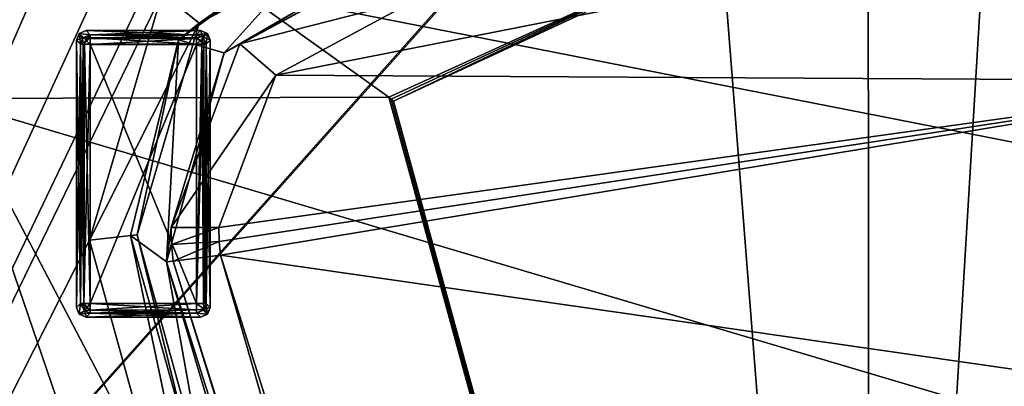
# Model space of a CAD drawing. Header units: millimetres. Extents: x -78 to 78, y -78 to 78.
# Tile 64 of 256: x -58.13 to -47.82, y -8.1 to -4.26. Entities that reach past the tile are written whole.
import ezdxf

# ---------------------------------------------------------------- set-up
doc = ezdxf.new("R2010")
doc.units = ezdxf.units.MM
doc.header["$LTSCALE"] = 41.718519
for name, color, linetype in [('10', 7, 'CONTINUOUS'), ('1027', 7, 'CONTINUOUS'), ('1107', 7, 'CONTINUOUS'), ('1134', 7, 'CONTINUOUS'), ('1343', 7, 'CONTINUOUS'), ('1745', 7, 'CONTINUOUS'), ('1748', 7, 'CONTINUOUS'), ('1762', 7, 'CONTINUOUS'), ('1765', 7, 'CONTINUOUS'), ('1773', 7, 'CONTINUOUS'), ('6', 7, 'CONTINUOUS'), ('745', 7, 'CONTINUOUS'), ('7457', 7, 'CONTINUOUS'), ('7458', 7, 'CONTINUOUS'), ('7459', 7, 'CONTINUOUS'), ('7460', 7, 'CONTINUOUS'), ('7461', 7, 'CONTINUOUS'), ('7462', 7, 'CONTINUOUS'), ('7463', 7, 'CONTINUOUS'), ('7464', 7, 'CONTINUOUS'), ('7465', 7, 'CONTINUOUS'), ('7466', 7, 'CONTINUOUS'), ('7467', 7, 'CONTINUOUS'), ('7468', 7, 'CONTINUOUS'), ('7469', 7, 'CONTINUOUS'), ('7470', 7, 'CONTINUOUS'), ('7471', 7, 'CONTINUOUS'), ('7472', 7, 'CONTINUOUS'), ('7473', 7, 'CONTINUOUS'), ('7474', 7, 'CONTINUOUS'), ('7475', 7, 'CONTINUOUS'), ('7476', 7, 'CONTINUOUS'), ('7477', 7, 'CONTINUOUS'), ('7478', 7, 'CONTINUOUS'), ('7479', 7, 'CONTINUOUS'), ('748', 7, 'CONTINUOUS'), ('7480', 7, 'CONTINUOUS'), ('7481', 7, 'CONTINUOUS'), ('7482', 7, 'CONTINUOUS'), ('7483', 7, 'CONTINUOUS'), ('7484', 7, 'CONTINUOUS'), ('7485', 7, 'CONTINUOUS'), ('7486', 7, 'CONTINUOUS'), ('7487', 7, 'CONTINUOUS'), ('7488', 7, 'CONTINUOUS'), ('7489', 7, 'CONTINUOUS'), ('7490', 7, 'CONTINUOUS'), ('7491', 7, 'CONTINUOUS'), ('7492', 7, 'CONTINUOUS'), ('7493', 7, 'CONTINUOUS'), ('7494', 7, 'CONTINUOUS'), ('7495', 7, 'CONTINUOUS'), ('7496', 7, 'CONTINUOUS'), ('7497', 7, 'CONTINUOUS'), ('769', 7, 'CONTINUOUS'), ('770', 7, 'CONTINUOUS'), ('787', 7, 'CONTINUOUS'), ('789', 7, 'CONTINUOUS'), ('833', 7, 'CONTINUOUS'), ('971', 7, 'CONTINUOUS')]:
    doc.layers.add(name, color=color, linetype=linetype)

msp = doc.modelspace()

# ---------------------------------------------------------------- linework, layer by layer
at = {"layer": '10', "linetype": 'CONTINUOUS'}
for points in [[(-72.645, -23.166, -2), (-76.25, 0.053, -2), (-11.127, -19.267, -2), (-72.645, -23.166, -2)], [(-76.25, 0.053, -2), (-22.25, 0, -2), (-19.267, -11.127, -2), (-76.25, 0.053, -2)], [(-11.127, -19.267, -2), (-76.25, 0.053, -2), (-19.267, -11.127, -2), (-11.127, -19.267, -2)]]:
    msp.add_3dface(points, dxfattribs=at)
at = {"layer": '1027', "color": 7, "linetype": 'CONTINUOUS'}
for points in [[(-49.269, -23.298, 23.7), (-54.263, -5.074, 23.7), (-54.239, -5.094, 24.95), (-49.269, -23.298, 23.7)], [(-54.216, -5.115, 26.2), (-49.269, -23.298, 23.7), (-54.239, -5.094, 24.95), (-54.216, -5.115, 26.2)], [(-49.269, -23.298, 23.7), (-54.216, -5.115, 26.2), (-49.223, -23.293, 26.2), (-49.269, -23.298, 23.7)]]:
    msp.add_3dface(points, dxfattribs=at)
at = {"layer": '1107', "color": 7, "linetype": 'CONTINUOUS'}
for points in [[(-58.818, -5.085, 23.7), (-57.615, -2.669, 23.7), (-54.263, -5.074, 23.7), (-58.818, -5.085, 23.7)], [(-54.263, -5.074, 23.7), (-57.615, -2.669, 23.7), (-50.82, -3.501, 23.7), (-54.263, -5.074, 23.7)], [(-60.705, -7.028, 23.7), (-58.818, -5.085, 23.7), (-56.342, -12.333, 23.7), (-60.705, -7.028, 23.7)], [(-49.269, -23.298, 23.7), (-58.818, -5.085, 23.7), (-54.263, -5.074, 23.7), (-49.269, -23.298, 23.7)], [(-56.342, -12.333, 23.7), (-58.818, -5.085, 23.7), (-49.269, -23.298, 23.7), (-56.342, -12.333, 23.7)], [(-58.13, -10.312, 23.7), (-60.705, -7.028, 23.7), (-56.342, -12.333, 23.7), (-58.13, -10.312, 23.7)]]:
    msp.add_3dface(points, dxfattribs=at)
at = {"layer": '1134', "color": 7, "linetype": 'CONTINUOUS'}
for points in [[(-54.263, -5.074, 23.7), (-50.82, -3.501, 23.7), (-54.239, -5.094, 24.95), (-54.263, -5.074, 23.7)], [(-50.82, -3.501, 23.7), (-54.216, -5.115, 26.2), (-54.239, -5.094, 24.95), (-50.82, -3.501, 23.7)], [(-50.82, -3.501, 23.7), (-50.773, -3.515, 26.2), (-54.216, -5.115, 26.2), (-50.82, -3.501, 23.7)]]:
    msp.add_3dface(points, dxfattribs=at)
at = {"layer": '1343', "color": 7, "linetype": 'CONTINUOUS'}
msp.add_3dface([(-57.615, -2.669, 23.7), (-58.818, -5.085, 23.7), (-63.001, -1.12, 22.2), (-57.615, -2.669, 23.7)], dxfattribs=at)
at = {"layer": '1745', "linetype": 'CONTINUOUS'}
for points in [[(-31.042, 69.737, 28.7), (-51.066, 56.737, 28.7), (-75.919, -7.948, 28.7), (-31.042, 69.737, 28.7)], [(-31.042, 69.737, 28.7), (-75.919, -7.948, 28.7), (-51.043, 27.06, 28.7), (-31.042, 69.737, 28.7)], [(-51.066, 56.737, 28.7), (-74.67, 15.852, 28.7), (-75.919, -7.948, 28.7), (-51.066, 56.737, 28.7)], [(-51.043, 27.06, 28.7), (-75.919, -7.948, 28.7), (-55.179, 17.114, 28.7), (-51.043, 27.06, 28.7)], [(-75.919, -7.948, 28.7), (-69.76, -30.99, 28.7), (-55.179, 17.114, 28.7), (-75.919, -7.948, 28.7)], [(-55.179, 17.114, 28.7), (-69.76, -30.99, 28.7), (-57.398, 6.57, 28.7), (-55.179, 17.114, 28.7)], [(-57.398, 6.57, 28.7), (-69.76, -30.99, 28.7), (-57.049, 4.613, 28.7), (-57.398, 6.57, 28.7)], [(-57.049, 4.613, 28.7), (-69.76, -30.99, 28.7), (-55.684, 3.168, 28.7), (-57.049, 4.613, 28.7)], [(-55.684, 3.168, 28.7), (-69.76, -30.99, 28.7), (-54.995, 2.865, 28.7), (-55.684, 3.168, 28.7)], [(-54.995, 2.865, 28.7), (-69.76, -30.99, 28.7), (-54.257, 2.717, 28.7), (-54.995, 2.865, 28.7)], [(-54.257, 2.717, 28.7), (-69.76, -30.99, 28.7), (-53.677, 2.601, 28.7), (-54.257, 2.717, 28.7)], [(-69.76, -30.99, 28.7), (-56.639, -3.982, 28.7), (-53.677, 2.601, 28.7), (-69.76, -30.99, 28.7)], [(-56.639, -3.982, 28.7), (-69.76, -30.99, 28.7), (-57.398, -6.57, 28.7), (-56.639, -3.982, 28.7)], [(-57.398, -6.57, 28.7), (-69.76, -30.99, 28.7), (-52.632, -23.821, 28.7), (-57.398, -6.57, 28.7)]]:
    msp.add_3dface(points, dxfattribs=at)
at = {"layer": '1748', "linetype": 'CONTINUOUS'}
for points in [[(-54.213, -3.214, 28.183), (-56.639, -3.982, 28.7), (-56.252, -4.297, 28.183), (-54.213, -3.214, 28.183)], [(-56.639, -3.982, 28.7), (-57.398, -6.57, 28.7), (-56.252, -4.297, 28.183), (-56.639, -3.982, 28.7)], [(-56.252, -4.297, 28.183), (-57.398, -6.57, 28.7), (-56.901, -6.513, 28.183), (-56.252, -4.297, 28.183)]]:
    msp.add_3dface(points, dxfattribs=at)
at = {"layer": '1762', "linetype": 'CONTINUOUS'}
for points in [[(-57.398, -6.57, 28.7), (-52.632, -23.821, 28.7), (-56.901, -6.513, 28.183), (-57.398, -6.57, 28.7)], [(-56.901, -6.513, 28.183), (-52.632, -23.821, 28.7), (-52.176, -23.617, 28.183), (-56.901, -6.513, 28.183)]]:
    msp.add_3dface(points, dxfattribs=at)
at = {"layer": '1765', "linetype": 'CONTINUOUS'}
for points in [[(-54.213, -3.214, 28.183), (-56.252, -4.297, 28.183), (-54.218, -3.152, 26.4), (-54.213, -3.214, 28.183)], [(-54.218, -3.152, 26.4), (-56.252, -4.297, 28.183), (-54.494, -3.19, 26.4), (-54.218, -3.152, 26.4)], [(-54.494, -3.19, 26.4), (-56.252, -4.297, 28.183), (-54.766, -3.253, 26.4), (-54.494, -3.19, 26.4)], [(-56.468, -4.473, 26.2), (-54.763, -3.246, 26.2), (-56.252, -4.297, 28.183), (-56.468, -4.473, 26.2)], [(-56.252, -4.297, 28.183), (-54.763, -3.246, 26.2), (-54.766, -3.253, 26.4), (-56.252, -4.297, 28.183)], [(-56.468, -4.473, 26.2), (-56.252, -4.297, 28.183), (-56.901, -6.513, 28.183), (-56.468, -4.473, 26.2)], [(-56.97, -6.521, 26.2), (-56.468, -4.473, 26.2), (-56.901, -6.513, 28.183), (-56.97, -6.521, 26.2)]]:
    msp.add_3dface(points, dxfattribs=at)
at = {"layer": '1773', "linetype": 'CONTINUOUS'}
for points in [[(-56.97, -6.521, 26.2), (-56.901, -6.513, 28.183), (-52.176, -23.617, 28.183), (-56.97, -6.521, 26.2)], [(-54.771, -16.976, 26.2), (-56.97, -6.521, 26.2), (-52.176, -23.617, 28.183), (-54.771, -16.976, 26.2)]]:
    msp.add_3dface(points, dxfattribs=at)
at = {"layer": '6', "linetype": 'CONTINUOUS'}
for points in [[(-18.61, 35.207), (-19.193, 34.619), (-71.627, -24.187), (-18.61, 35.207)], [(-40.5, -29.5), (-18.61, 35.207), (-71.627, -24.187), (-40.5, -29.5)], [(-74.601, -12.254), (-19.193, 34.619), (-75.601, 0), (-74.601, -12.254)], [(-71.627, -24.187), (-19.193, 34.619), (-74.601, -12.254), (-71.627, -24.187)]]:
    msp.add_3dface(points, dxfattribs=at)
at = {"layer": '745', "color": 7, "linetype": 'CONTINUOUS'}
for points in [[(-56.468, -4.473, 26.2), (-55.989, -4.607, 26.2), (-54.763, -3.246, 26.2), (-56.468, -4.473, 26.2)], [(-55.989, -4.607, 26.2), (-54.023, -3.467, 26.2), (-54.763, -3.246, 26.2), (-55.989, -4.607, 26.2)], [(-56.97, -6.521, 26.2), (-56.593, -6.797, 26.2), (-56.468, -4.473, 26.2), (-56.97, -6.521, 26.2)], [(-56.593, -6.797, 26.2), (-55.989, -4.607, 26.2), (-56.468, -4.473, 26.2), (-56.593, -6.797, 26.2)], [(-54.771, -16.976, 26.2), (-56.593, -6.797, 26.2), (-56.97, -6.521, 26.2), (-54.771, -16.976, 26.2)], [(-50.27, -26.867, 26.2), (-56.593, -6.797, 26.2), (-50.668, -26.846, 26.2), (-50.27, -26.867, 26.2)], [(-50.668, -26.846, 26.2), (-56.593, -6.797, 26.2), (-54.771, -16.976, 26.2), (-50.668, -26.846, 26.2)]]:
    msp.add_3dface(points, dxfattribs=at)
at = {"layer": '7457', "color": 7, "linetype": 'CONTINUOUS'}
for points in [[(-57.393, -7.233, 21.683), (-57.393, -4.517, 21.683), (-56.277, -7.233, 21.683), (-57.393, -7.233, 21.683)], [(-56.277, -7.233, 21.683), (-57.393, -4.517, 21.683), (-56.277, -4.517, 21.683), (-56.277, -7.233, 21.683)]]:
    msp.add_3dface(points, dxfattribs=at)
at = {"layer": '7458', "color": 7, "linetype": 'CONTINUOUS'}
for points in [[(-57.393, -7.304, 21.713), (-57.393, -7.233, 21.683), (-56.279, -7.301, 21.71), (-57.393, -7.304, 21.713)], [(-56.279, -7.301, 21.71), (-57.393, -7.233, 21.683), (-56.277, -7.233, 21.683), (-56.279, -7.301, 21.71)], [(-56.277, -7.333, 21.773), (-57.393, -7.304, 21.713), (-56.279, -7.301, 21.71), (-56.277, -7.333, 21.773)], [(-56.277, -7.333, 21.773), (-57.393, -7.333, 21.775), (-57.393, -7.304, 21.713), (-56.277, -7.333, 21.773)]]:
    msp.add_3dface(points, dxfattribs=at)
at = {"layer": '7459', "color": 7, "linetype": 'CONTINUOUS'}
for points in [[(-56.235, -7.375, 22.176), (-57.435, -7.375, 22.176), (-56.277, -7.333, 21.773), (-56.235, -7.375, 22.176)], [(-56.277, -7.333, 21.773), (-57.435, -7.375, 22.176), (-57.393, -7.333, 21.775), (-56.277, -7.333, 21.773)]]:
    msp.add_3dface(points, dxfattribs=at)
at = {"layer": '7460', "color": 7, "linetype": 'CONTINUOUS'}
for points in [[(-56.165, -7.346, 22.174), (-56.277, -7.333, 21.773), (-56.207, -7.303, 21.768), (-56.165, -7.346, 22.174)], [(-56.178, -7.233, 21.773), (-56.165, -7.346, 22.174), (-56.207, -7.303, 21.768), (-56.178, -7.233, 21.773)], [(-56.135, -7.275, 22.176), (-56.165, -7.346, 22.174), (-56.178, -7.233, 21.773), (-56.135, -7.275, 22.176)], [(-56.165, -7.346, 22.174), (-56.235, -7.375, 22.176), (-56.277, -7.333, 21.773), (-56.165, -7.346, 22.174)]]:
    msp.add_3dface(points, dxfattribs=at)
at = {"layer": '7461', "color": 7, "linetype": 'CONTINUOUS'}
for points in [[(-56.135, -7.275, 22.176), (-56.164, -7.346, 22.279), (-56.165, -7.346, 22.174), (-56.135, -7.275, 22.176)], [(-56.135, -7.275, 22.277), (-56.164, -7.346, 22.279), (-56.135, -7.275, 22.176), (-56.135, -7.275, 22.277)], [(-56.164, -7.346, 22.279), (-56.235, -7.375, 22.277), (-56.165, -7.346, 22.174), (-56.164, -7.346, 22.279)], [(-56.235, -7.375, 22.277), (-56.235, -7.375, 22.176), (-56.165, -7.346, 22.174), (-56.235, -7.375, 22.277)]]:
    msp.add_3dface(points, dxfattribs=at)
at = {"layer": '7462', "color": 7, "linetype": 'CONTINUOUS'}
for points in [[(-56.198, -7.293, 22.685), (-56.277, -7.333, 22.678), (-56.164, -7.346, 22.279), (-56.198, -7.293, 22.685)], [(-56.178, -7.233, 22.68), (-56.198, -7.293, 22.685), (-56.135, -7.275, 22.277), (-56.178, -7.233, 22.68)], [(-56.135, -7.275, 22.277), (-56.198, -7.293, 22.685), (-56.164, -7.346, 22.279), (-56.135, -7.275, 22.277)], [(-56.164, -7.346, 22.279), (-56.277, -7.333, 22.678), (-56.235, -7.375, 22.277), (-56.164, -7.346, 22.279)]]:
    msp.add_3dface(points, dxfattribs=at)
at = {"layer": '7463', "color": 7, "linetype": 'CONTINUOUS'}
for points in [[(-57.493, -4.517, 21.775), (-57.464, -4.517, 21.713), (-57.493, -7.233, 21.773), (-57.493, -4.517, 21.775)], [(-57.493, -7.233, 21.773), (-57.464, -4.517, 21.713), (-57.46, -7.233, 21.709), (-57.493, -7.233, 21.773)], [(-57.464, -4.517, 21.713), (-57.393, -4.517, 21.683), (-57.46, -7.233, 21.709), (-57.464, -4.517, 21.713)], [(-57.393, -4.517, 21.683), (-57.393, -7.233, 21.683), (-57.46, -7.233, 21.709), (-57.393, -4.517, 21.683)]]:
    msp.add_3dface(points, dxfattribs=at)
at = {"layer": '7464', "color": 7, "linetype": 'CONTINUOUS'}
for points in [[(-56.277, -7.233, 22.77), (-56.277, -7.3, 22.744), (-56.198, -7.293, 22.685), (-56.277, -7.233, 22.77)], [(-56.277, -7.233, 22.77), (-56.198, -7.293, 22.685), (-56.206, -7.233, 22.74), (-56.277, -7.233, 22.77)], [(-56.277, -7.3, 22.744), (-56.277, -7.333, 22.678), (-56.198, -7.293, 22.685), (-56.277, -7.3, 22.744)], [(-56.198, -7.293, 22.685), (-56.178, -7.233, 22.68), (-56.206, -7.233, 22.74), (-56.198, -7.293, 22.685)]]:
    msp.add_3dface(points, dxfattribs=at)
at = {"layer": '7465', "color": 7, "linetype": 'CONTINUOUS'}
for points in [[(-57.493, -7.233, 21.773), (-57.46, -7.233, 21.709), (-57.393, -7.304, 21.713), (-57.493, -7.233, 21.773)], [(-57.493, -7.233, 21.773), (-57.393, -7.304, 21.713), (-57.453, -7.312, 21.768), (-57.493, -7.233, 21.773)], [(-57.46, -7.233, 21.709), (-57.393, -7.233, 21.683), (-57.393, -7.304, 21.713), (-57.46, -7.233, 21.709)], [(-57.393, -7.304, 21.713), (-57.393, -7.333, 21.775), (-57.453, -7.312, 21.768), (-57.393, -7.304, 21.713)]]:
    msp.add_3dface(points, dxfattribs=at)
at = {"layer": '7466', "color": 7, "linetype": 'CONTINUOUS'}
for points in [[(-57.393, -4.45, 21.709), (-57.393, -4.418, 21.773), (-56.277, -4.45, 21.709), (-57.393, -4.45, 21.709)], [(-56.277, -4.45, 21.709), (-57.393, -4.418, 21.773), (-56.277, -4.418, 21.773), (-56.277, -4.45, 21.709)], [(-56.277, -4.517, 21.683), (-57.393, -4.517, 21.683), (-57.393, -4.45, 21.709), (-56.277, -4.517, 21.683)], [(-56.277, -4.517, 21.683), (-57.393, -4.45, 21.709), (-56.277, -4.45, 21.709), (-56.277, -4.517, 21.683)]]:
    msp.add_3dface(points, dxfattribs=at)
at = {"layer": '7467', "color": 7, "linetype": 'CONTINUOUS'}
for points in [[(-56.277, -7.233, 22.77), (-57.393, -7.233, 22.77), (-57.393, -7.304, 22.74), (-56.277, -7.233, 22.77)], [(-56.277, -7.233, 22.77), (-57.393, -7.304, 22.74), (-56.277, -7.3, 22.744), (-56.277, -7.233, 22.77)], [(-57.393, -7.304, 22.74), (-57.393, -7.333, 22.68), (-56.277, -7.3, 22.744), (-57.393, -7.304, 22.74)], [(-56.277, -7.3, 22.744), (-57.393, -7.333, 22.68), (-56.277, -7.333, 22.678), (-56.277, -7.3, 22.744)]]:
    msp.add_3dface(points, dxfattribs=at)
at = {"layer": '7468', "color": 7, "linetype": 'CONTINUOUS'}
for points in [[(-56.235, -7.375, 22.277), (-57.435, -7.375, 22.277), (-56.235, -7.375, 22.176), (-56.235, -7.375, 22.277)], [(-56.235, -7.375, 22.176), (-57.435, -7.375, 22.277), (-57.435, -7.375, 22.176), (-56.235, -7.375, 22.176)]]:
    msp.add_3dface(points, dxfattribs=at)
at = {"layer": '7469', "color": 7, "linetype": 'CONTINUOUS'}
for points in [[(-57.393, -4.418, 21.773), (-57.464, -4.517, 21.713), (-57.472, -4.457, 21.768), (-57.393, -4.418, 21.773)], [(-57.464, -4.517, 21.713), (-57.393, -4.418, 21.773), (-57.393, -4.45, 21.709), (-57.464, -4.517, 21.713)], [(-57.464, -4.517, 21.713), (-57.493, -4.517, 21.775), (-57.472, -4.457, 21.768), (-57.464, -4.517, 21.713)], [(-57.393, -4.517, 21.683), (-57.464, -4.517, 21.713), (-57.393, -4.45, 21.709), (-57.393, -4.517, 21.683)]]:
    msp.add_3dface(points, dxfattribs=at)
at = {"layer": '7470', "color": 7, "linetype": 'CONTINUOUS'}
for points in [[(-56.277, -7.233, 21.683), (-56.277, -4.517, 21.683), (-56.202, -4.517, 21.717), (-56.277, -7.233, 21.683)], [(-56.277, -7.233, 21.683), (-56.202, -4.517, 21.717), (-56.196, -7.233, 21.724), (-56.277, -7.233, 21.683)], [(-56.202, -4.517, 21.717), (-56.177, -4.517, 21.775), (-56.196, -7.233, 21.724), (-56.202, -4.517, 21.717)], [(-56.196, -7.233, 21.724), (-56.177, -4.517, 21.775), (-56.178, -7.233, 21.773), (-56.196, -7.233, 21.724)]]:
    msp.add_3dface(points, dxfattribs=at)
at = {"layer": '7471', "color": 7, "linetype": 'CONTINUOUS'}
for points in [[(-56.277, -4.45, 21.709), (-56.277, -4.418, 21.773), (-56.217, -4.438, 21.768), (-56.277, -4.45, 21.709)], [(-56.277, -4.45, 21.709), (-56.217, -4.438, 21.768), (-56.177, -4.517, 21.775), (-56.277, -4.45, 21.709)], [(-56.277, -4.517, 21.683), (-56.277, -4.45, 21.709), (-56.202, -4.517, 21.717), (-56.277, -4.517, 21.683)], [(-56.277, -4.45, 21.709), (-56.177, -4.517, 21.775), (-56.202, -4.517, 21.717), (-56.277, -4.45, 21.709)]]:
    msp.add_3dface(points, dxfattribs=at)
at = {"layer": '7472', "color": 7, "linetype": 'CONTINUOUS'}
for points in [[(-56.28, -4.52, 22.77), (-57.391, -4.52, 22.77), (-57.393, -7.233, 22.77), (-56.28, -4.52, 22.77)], [(-56.277, -7.233, 22.77), (-56.28, -4.52, 22.77), (-57.393, -7.233, 22.77), (-56.277, -7.233, 22.77)]]:
    msp.add_3dface(points, dxfattribs=at)
at = {"layer": '7473', "color": 7, "linetype": 'CONTINUOUS'}
for points in [[(-57.535, -7.275, 22.176), (-57.493, -7.233, 21.773), (-57.506, -7.346, 22.174), (-57.535, -7.275, 22.176)], [(-57.493, -7.233, 21.773), (-57.453, -7.312, 21.768), (-57.506, -7.346, 22.174), (-57.493, -7.233, 21.773)], [(-57.453, -7.312, 21.768), (-57.393, -7.333, 21.775), (-57.506, -7.346, 22.174), (-57.453, -7.312, 21.768)], [(-57.393, -7.333, 21.775), (-57.435, -7.375, 22.176), (-57.506, -7.346, 22.174), (-57.393, -7.333, 21.775)]]:
    msp.add_3dface(points, dxfattribs=at)
at = {"layer": '7474', "color": 7, "linetype": 'CONTINUOUS'}
for points in [[(-57.506, -7.346, 22.279), (-57.535, -7.275, 22.277), (-57.506, -7.346, 22.174), (-57.506, -7.346, 22.279)], [(-57.535, -7.275, 22.277), (-57.535, -7.275, 22.176), (-57.506, -7.346, 22.174), (-57.535, -7.275, 22.277)], [(-57.435, -7.375, 22.277), (-57.506, -7.346, 22.279), (-57.435, -7.375, 22.176), (-57.435, -7.375, 22.277)], [(-57.435, -7.375, 22.176), (-57.506, -7.346, 22.279), (-57.506, -7.346, 22.174), (-57.435, -7.375, 22.176)]]:
    msp.add_3dface(points, dxfattribs=at)
at = {"layer": '7475', "color": 7, "linetype": 'CONTINUOUS'}
for points in [[(-57.493, -4.517, 21.775), (-57.535, -4.475, 22.176), (-57.506, -4.404, 22.174), (-57.493, -4.517, 21.775)], [(-57.435, -4.375, 22.176), (-57.393, -4.418, 21.773), (-57.506, -4.404, 22.174), (-57.435, -4.375, 22.176)], [(-57.472, -4.457, 21.768), (-57.493, -4.517, 21.775), (-57.506, -4.404, 22.174), (-57.472, -4.457, 21.768)], [(-57.393, -4.418, 21.773), (-57.472, -4.457, 21.768), (-57.506, -4.404, 22.174), (-57.393, -4.418, 21.773)]]:
    msp.add_3dface(points, dxfattribs=at)
at = {"layer": '7476', "color": 7, "linetype": 'CONTINUOUS'}
for points in [[(-56.135, -7.275, 22.277), (-56.135, -7.275, 22.176), (-56.135, -4.475, 22.176), (-56.135, -7.275, 22.277)], [(-56.135, -4.475, 22.277), (-56.135, -7.275, 22.277), (-56.135, -4.475, 22.176), (-56.135, -4.475, 22.277)]]:
    msp.add_3dface(points, dxfattribs=at)
at = {"layer": '7477', "color": 7, "linetype": 'CONTINUOUS'}
for points in [[(-56.277, -4.418, 21.773), (-56.235, -4.375, 22.176), (-56.165, -4.404, 22.174), (-56.277, -4.418, 21.773)], [(-56.277, -4.418, 21.773), (-56.165, -4.404, 22.174), (-56.217, -4.438, 21.768), (-56.277, -4.418, 21.773)], [(-56.165, -4.404, 22.174), (-56.135, -4.475, 22.176), (-56.217, -4.438, 21.768), (-56.165, -4.404, 22.174)], [(-56.217, -4.438, 21.768), (-56.135, -4.475, 22.176), (-56.177, -4.517, 21.775), (-56.217, -4.438, 21.768)]]:
    msp.add_3dface(points, dxfattribs=at)
at = {"layer": '7478', "color": 7, "linetype": 'CONTINUOUS'}
for points in [[(-57.493, -4.517, 21.775), (-57.493, -7.233, 21.773), (-57.535, -4.475, 22.176), (-57.493, -4.517, 21.775)], [(-57.493, -7.233, 21.773), (-57.535, -7.275, 22.176), (-57.535, -4.475, 22.176), (-57.493, -7.233, 21.773)]]:
    msp.add_3dface(points, dxfattribs=at)
at = {"layer": '7479', "color": 7, "linetype": 'CONTINUOUS'}
for points in [[(-56.277, -4.418, 22.68), (-57.393, -4.418, 22.68), (-57.393, -4.463, 22.754), (-56.277, -4.418, 22.68)], [(-56.277, -4.418, 22.68), (-57.393, -4.463, 22.754), (-56.277, -4.457, 22.75), (-56.277, -4.418, 22.68)], [(-57.393, -4.463, 22.754), (-57.391, -4.52, 22.77), (-56.277, -4.457, 22.75), (-57.393, -4.463, 22.754)], [(-56.277, -4.457, 22.75), (-57.391, -4.52, 22.77), (-56.28, -4.52, 22.77), (-56.277, -4.457, 22.75)]]:
    msp.add_3dface(points, dxfattribs=at)
at = {"layer": '748', "color": 7, "linetype": 'CONTINUOUS'}
for points in [[(-53.946, -4.032, 28.7), (-55.446, -4.843, 28.7), (-48.466, -3.463, 28.7), (-53.946, -4.032, 28.7)], [(-55.446, -4.843, 28.7), (-45, -4.9, 28.7), (-48.466, -3.463, 28.7), (-55.446, -4.843, 28.7)], [(-55.446, -4.843, 28.7), (-56.045, -6.439, 28.7), (-45, -4.9, 28.7), (-55.446, -4.843, 28.7)], [(-56.045, -6.439, 28.7), (-56.04, -6.585, 28.7), (-45, -4.9, 28.7), (-56.045, -6.439, 28.7)], [(-56.04, -6.585, 28.7), (-56.027, -6.729, 28.7), (-45, -4.9, 28.7), (-56.04, -6.585, 28.7)], [(-45, -4.9, 28.7), (-56.027, -6.729, 28.7), (-7.6, -13.7, 28.7), (-45, -4.9, 28.7)], [(-56.027, -6.729, 28.7), (-49.767, -26.6, 28.7), (-7.6, -13.7, 28.7), (-56.027, -6.729, 28.7)]]:
    msp.add_3dface(points, dxfattribs=at)
at = {"layer": '7480', "color": 7, "linetype": 'CONTINUOUS'}
for points in [[(-56.177, -4.517, 21.775), (-56.135, -7.275, 22.176), (-56.178, -7.233, 21.773), (-56.177, -4.517, 21.775)], [(-56.135, -4.475, 22.176), (-56.135, -7.275, 22.176), (-56.177, -4.517, 21.775), (-56.135, -4.475, 22.176)]]:
    msp.add_3dface(points, dxfattribs=at)
at = {"layer": '7481', "color": 7, "linetype": 'CONTINUOUS'}
for points in [[(-57.393, -4.418, 21.773), (-57.435, -4.375, 22.176), (-56.235, -4.375, 22.176), (-57.393, -4.418, 21.773)], [(-56.277, -4.418, 21.773), (-57.393, -4.418, 21.773), (-56.235, -4.375, 22.176), (-56.277, -4.418, 21.773)]]:
    msp.add_3dface(points, dxfattribs=at)
at = {"layer": '7482', "color": 7, "linetype": 'CONTINUOUS'}
for points in [[(-56.235, -4.375, 22.176), (-56.235, -4.375, 22.277), (-56.164, -4.404, 22.279), (-56.235, -4.375, 22.176)], [(-56.235, -4.375, 22.176), (-56.164, -4.404, 22.279), (-56.165, -4.404, 22.174), (-56.235, -4.375, 22.176)], [(-56.135, -4.475, 22.277), (-56.135, -4.475, 22.176), (-56.165, -4.404, 22.174), (-56.135, -4.475, 22.277)], [(-56.164, -4.404, 22.279), (-56.135, -4.475, 22.277), (-56.165, -4.404, 22.174), (-56.164, -4.404, 22.279)]]:
    msp.add_3dface(points, dxfattribs=at)
at = {"layer": '7483', "color": 7, "linetype": 'CONTINUOUS'}
for points in [[(-57.393, -4.463, 22.754), (-57.393, -4.418, 22.68), (-57.463, -4.447, 22.685), (-57.393, -4.463, 22.754)], [(-57.493, -4.517, 22.68), (-57.391, -4.52, 22.77), (-57.463, -4.447, 22.685), (-57.493, -4.517, 22.68)], [(-57.391, -4.52, 22.77), (-57.493, -4.517, 22.68), (-57.453, -4.517, 22.75), (-57.391, -4.52, 22.77)], [(-57.391, -4.52, 22.77), (-57.393, -4.463, 22.754), (-57.463, -4.447, 22.685), (-57.391, -4.52, 22.77)]]:
    msp.add_3dface(points, dxfattribs=at)
at = {"layer": '7484', "color": 7, "linetype": 'CONTINUOUS'}
for points in [[(-57.393, -7.333, 22.68), (-57.435, -7.375, 22.277), (-56.235, -7.375, 22.277), (-57.393, -7.333, 22.68)], [(-56.277, -7.333, 22.678), (-57.393, -7.333, 22.68), (-56.235, -7.375, 22.277), (-56.277, -7.333, 22.678)]]:
    msp.add_3dface(points, dxfattribs=at)
at = {"layer": '7485', "color": 7, "linetype": 'CONTINUOUS'}
for points in [[(-56.235, -4.375, 22.176), (-57.435, -4.375, 22.176), (-56.235, -4.375, 22.277), (-56.235, -4.375, 22.176)], [(-57.435, -4.375, 22.176), (-57.435, -4.375, 22.277), (-56.235, -4.375, 22.277), (-57.435, -4.375, 22.176)]]:
    msp.add_3dface(points, dxfattribs=at)
at = {"layer": '7486', "color": 7, "linetype": 'CONTINUOUS'}
for points in [[(-57.453, -4.517, 22.75), (-57.493, -4.517, 22.68), (-57.46, -7.233, 22.744), (-57.453, -4.517, 22.75)], [(-57.46, -7.233, 22.744), (-57.493, -4.517, 22.68), (-57.493, -7.233, 22.678), (-57.46, -7.233, 22.744)], [(-57.393, -7.233, 22.77), (-57.453, -4.517, 22.75), (-57.46, -7.233, 22.744), (-57.393, -7.233, 22.77)], [(-57.393, -7.233, 22.77), (-57.391, -4.52, 22.77), (-57.453, -4.517, 22.75), (-57.393, -7.233, 22.77)]]:
    msp.add_3dface(points, dxfattribs=at)
at = {"layer": '7487', "color": 7, "linetype": 'CONTINUOUS'}
for points in [[(-57.493, -7.233, 22.678), (-57.535, -7.275, 22.277), (-57.506, -7.346, 22.279), (-57.493, -7.233, 22.678)], [(-57.453, -7.312, 22.685), (-57.493, -7.233, 22.678), (-57.506, -7.346, 22.279), (-57.453, -7.312, 22.685)], [(-57.435, -7.375, 22.277), (-57.453, -7.312, 22.685), (-57.506, -7.346, 22.279), (-57.435, -7.375, 22.277)], [(-57.393, -7.333, 22.68), (-57.453, -7.312, 22.685), (-57.435, -7.375, 22.277), (-57.393, -7.333, 22.68)]]:
    msp.add_3dface(points, dxfattribs=at)
at = {"layer": '7488', "color": 7, "linetype": 'CONTINUOUS'}
for points in [[(-57.535, -4.475, 22.277), (-57.506, -4.404, 22.279), (-57.535, -4.475, 22.176), (-57.535, -4.475, 22.277)], [(-57.535, -4.475, 22.176), (-57.506, -4.404, 22.279), (-57.506, -4.404, 22.174), (-57.535, -4.475, 22.176)], [(-57.435, -4.375, 22.277), (-57.435, -4.375, 22.176), (-57.506, -4.404, 22.174), (-57.435, -4.375, 22.277)], [(-57.506, -4.404, 22.279), (-57.435, -4.375, 22.277), (-57.506, -4.404, 22.174), (-57.506, -4.404, 22.279)]]:
    msp.add_3dface(points, dxfattribs=at)
at = {"layer": '7489', "color": 7, "linetype": 'CONTINUOUS'}
for points in [[(-57.535, -7.275, 22.277), (-57.535, -4.475, 22.277), (-57.535, -7.275, 22.176), (-57.535, -7.275, 22.277)], [(-57.535, -7.275, 22.176), (-57.535, -4.475, 22.277), (-57.535, -4.475, 22.176), (-57.535, -7.275, 22.176)]]:
    msp.add_3dface(points, dxfattribs=at)
at = {"layer": '7490', "color": 7, "linetype": 'CONTINUOUS'}
for points in [[(-57.46, -7.233, 22.744), (-57.493, -7.233, 22.678), (-57.453, -7.312, 22.685), (-57.46, -7.233, 22.744)], [(-57.393, -7.233, 22.77), (-57.46, -7.233, 22.744), (-57.453, -7.312, 22.685), (-57.393, -7.233, 22.77)], [(-57.393, -7.233, 22.77), (-57.453, -7.312, 22.685), (-57.393, -7.304, 22.74), (-57.393, -7.233, 22.77)], [(-57.453, -7.312, 22.685), (-57.393, -7.333, 22.68), (-57.393, -7.304, 22.74), (-57.453, -7.312, 22.685)]]:
    msp.add_3dface(points, dxfattribs=at)
at = {"layer": '7491', "color": 7, "linetype": 'CONTINUOUS'}
for points in [[(-56.28, -4.52, 22.77), (-56.277, -7.233, 22.77), (-56.223, -4.517, 22.754), (-56.28, -4.52, 22.77)], [(-56.277, -7.233, 22.77), (-56.206, -7.233, 22.74), (-56.223, -4.517, 22.754), (-56.277, -7.233, 22.77)], [(-56.206, -7.233, 22.74), (-56.178, -7.233, 22.68), (-56.223, -4.517, 22.754), (-56.206, -7.233, 22.74)], [(-56.178, -7.233, 22.68), (-56.178, -4.517, 22.68), (-56.223, -4.517, 22.754), (-56.178, -7.233, 22.68)]]:
    msp.add_3dface(points, dxfattribs=at)
at = {"layer": '7492', "color": 7, "linetype": 'CONTINUOUS'}
for points in [[(-56.178, -7.233, 22.68), (-56.135, -7.275, 22.277), (-56.135, -4.475, 22.277), (-56.178, -7.233, 22.68)], [(-56.178, -7.233, 22.68), (-56.135, -4.475, 22.277), (-56.178, -4.517, 22.68), (-56.178, -7.233, 22.68)]]:
    msp.add_3dface(points, dxfattribs=at)
at = {"layer": '7493', "color": 7, "linetype": 'CONTINUOUS'}
for points in [[(-57.535, -4.475, 22.277), (-57.463, -4.447, 22.685), (-57.506, -4.404, 22.279), (-57.535, -4.475, 22.277)], [(-57.393, -4.418, 22.68), (-57.435, -4.375, 22.277), (-57.506, -4.404, 22.279), (-57.393, -4.418, 22.68)], [(-57.463, -4.447, 22.685), (-57.393, -4.418, 22.68), (-57.506, -4.404, 22.279), (-57.463, -4.447, 22.685)], [(-57.493, -4.517, 22.68), (-57.463, -4.447, 22.685), (-57.535, -4.475, 22.277), (-57.493, -4.517, 22.68)]]:
    msp.add_3dface(points, dxfattribs=at)
at = {"layer": '7494', "color": 7, "linetype": 'CONTINUOUS'}
for points in [[(-56.235, -4.375, 22.277), (-57.435, -4.375, 22.277), (-56.277, -4.418, 22.68), (-56.235, -4.375, 22.277)], [(-56.277, -4.418, 22.68), (-57.435, -4.375, 22.277), (-57.393, -4.418, 22.68), (-56.277, -4.418, 22.68)]]:
    msp.add_3dface(points, dxfattribs=at)
at = {"layer": '7495', "color": 7, "linetype": 'CONTINUOUS'}
for points in [[(-56.277, -4.418, 22.68), (-56.277, -4.457, 22.75), (-56.28, -4.52, 22.77), (-56.277, -4.418, 22.68)], [(-56.277, -4.418, 22.68), (-56.28, -4.52, 22.77), (-56.207, -4.447, 22.685), (-56.277, -4.418, 22.68)], [(-56.28, -4.52, 22.77), (-56.223, -4.517, 22.754), (-56.207, -4.447, 22.685), (-56.28, -4.52, 22.77)], [(-56.223, -4.517, 22.754), (-56.178, -4.517, 22.68), (-56.207, -4.447, 22.685), (-56.223, -4.517, 22.754)]]:
    msp.add_3dface(points, dxfattribs=at)
at = {"layer": '7496', "color": 7, "linetype": 'CONTINUOUS'}
for points in [[(-57.493, -4.517, 22.68), (-57.535, -4.475, 22.277), (-57.535, -7.275, 22.277), (-57.493, -4.517, 22.68)], [(-57.493, -7.233, 22.678), (-57.493, -4.517, 22.68), (-57.535, -7.275, 22.277), (-57.493, -7.233, 22.678)]]:
    msp.add_3dface(points, dxfattribs=at)
at = {"layer": '7497', "color": 7, "linetype": 'CONTINUOUS'}
for points in [[(-56.235, -4.375, 22.277), (-56.277, -4.418, 22.68), (-56.207, -4.447, 22.685), (-56.235, -4.375, 22.277)], [(-56.235, -4.375, 22.277), (-56.207, -4.447, 22.685), (-56.164, -4.404, 22.279), (-56.235, -4.375, 22.277)], [(-56.207, -4.447, 22.685), (-56.178, -4.517, 22.68), (-56.164, -4.404, 22.279), (-56.207, -4.447, 22.685)], [(-56.178, -4.517, 22.68), (-56.135, -4.475, 22.277), (-56.164, -4.404, 22.279), (-56.178, -4.517, 22.68)]]:
    msp.add_3dface(points, dxfattribs=at)
at = {"layer": '769', "color": 7, "linetype": 'CONTINUOUS'}
for points in [[(-54.023, -3.467, 26.2), (-55.989, -4.607, 26.2), (-54.014, -3.537, 28.217), (-54.023, -3.467, 26.2)], [(-54.014, -3.537, 28.217), (-55.989, -4.607, 26.2), (-55.823, -4.514, 28.217), (-54.014, -3.537, 28.217)], [(-55.989, -4.607, 26.2), (-56.544, -6.439, 28.217), (-55.823, -4.514, 28.217), (-55.989, -4.607, 26.2)], [(-55.989, -4.607, 26.2), (-56.593, -6.797, 26.2), (-56.544, -6.439, 28.217), (-55.989, -4.607, 26.2)], [(-56.593, -6.797, 26.2), (-56.539, -6.614, 28.217), (-56.544, -6.439, 28.217), (-56.593, -6.797, 26.2)], [(-56.593, -6.797, 26.2), (-56.523, -6.789, 28.217), (-56.539, -6.614, 28.217), (-56.593, -6.797, 26.2)]]:
    msp.add_3dface(points, dxfattribs=at)
at = {"layer": '770', "color": 7, "linetype": 'CONTINUOUS'}
for points in [[(-56.593, -6.797, 26.2), (-50.27, -26.867, 26.2), (-56.523, -6.789, 28.217), (-56.593, -6.797, 26.2)], [(-50.27, -26.867, 26.2), (-50.215, -26.823, 28.217), (-56.523, -6.789, 28.217), (-50.27, -26.867, 26.2)]]:
    msp.add_3dface(points, dxfattribs=at)
at = {"layer": '787', "color": 7, "linetype": 'CONTINUOUS'}
msp.add_3dface([(-48.466, -3.463, 28.7), (-45, -4.9, 28.7), (-46.768, -1.768, 26.3), (-48.466, -3.463, 28.7)], dxfattribs=at)
at = {"layer": '789', "color": 7, "linetype": 'CONTINUOUS'}
for points in [[(-53.946, -4.032, 28.7), (-54.014, -3.537, 28.217), (-55.823, -4.514, 28.217), (-53.946, -4.032, 28.7)], [(-55.446, -4.843, 28.7), (-53.946, -4.032, 28.7), (-55.823, -4.514, 28.217), (-55.446, -4.843, 28.7)], [(-56.544, -6.439, 28.217), (-55.446, -4.843, 28.7), (-55.823, -4.514, 28.217), (-56.544, -6.439, 28.217)], [(-56.045, -6.439, 28.7), (-55.446, -4.843, 28.7), (-56.544, -6.439, 28.217), (-56.045, -6.439, 28.7)], [(-56.539, -6.614, 28.217), (-56.045, -6.439, 28.7), (-56.544, -6.439, 28.217), (-56.539, -6.614, 28.217)], [(-56.04, -6.585, 28.7), (-56.045, -6.439, 28.7), (-56.539, -6.614, 28.217), (-56.04, -6.585, 28.7)], [(-56.523, -6.789, 28.217), (-56.04, -6.585, 28.7), (-56.539, -6.614, 28.217), (-56.523, -6.789, 28.217)], [(-56.027, -6.729, 28.7), (-56.04, -6.585, 28.7), (-56.523, -6.789, 28.217), (-56.027, -6.729, 28.7)]]:
    msp.add_3dface(points, dxfattribs=at)
at = {"layer": '833', "color": 7, "linetype": 'CONTINUOUS'}
for points in [[(-50.215, -26.823, 28.217), (-56.027, -6.729, 28.7), (-56.523, -6.789, 28.217), (-50.215, -26.823, 28.217)], [(-49.767, -26.6, 28.7), (-56.027, -6.729, 28.7), (-50.215, -26.823, 28.217), (-49.767, -26.6, 28.7)]]:
    msp.add_3dface(points, dxfattribs=at)
at = {"layer": '971', "color": 7, "linetype": 'CONTINUOUS'}
for points in [[(-49.223, -23.293, 26.2), (-50.773, -3.515, 26.2), (-49.249, 0, 26.2), (-49.223, -23.293, 26.2)], [(-48.006, -3.004, 26.2), (-49.223, -23.293, 26.2), (-49.249, 0, 26.2), (-48.006, -3.004, 26.2)], [(-38.326, -38.685, 26.2), (-49.223, -23.293, 26.2), (-40.751, 0, 26.2), (-38.326, -38.685, 26.2)], [(-40.751, 0, 26.2), (-49.223, -23.293, 26.2), (-41.994, -3.004, 26.2), (-40.751, 0, 26.2)], [(-45, -4.25, 26.2), (-49.223, -23.293, 26.2), (-48.006, -3.004, 26.2), (-45, -4.25, 26.2)], [(-49.223, -23.293, 26.2), (-45, -4.25, 26.2), (-41.994, -3.004, 26.2), (-49.223, -23.293, 26.2)], [(-54.216, -5.115, 26.2), (-50.773, -3.515, 26.2), (-49.223, -23.293, 26.2), (-54.216, -5.115, 26.2)]]:
    msp.add_3dface(points, dxfattribs=at)

doc.saveas('drawing.dxf')
